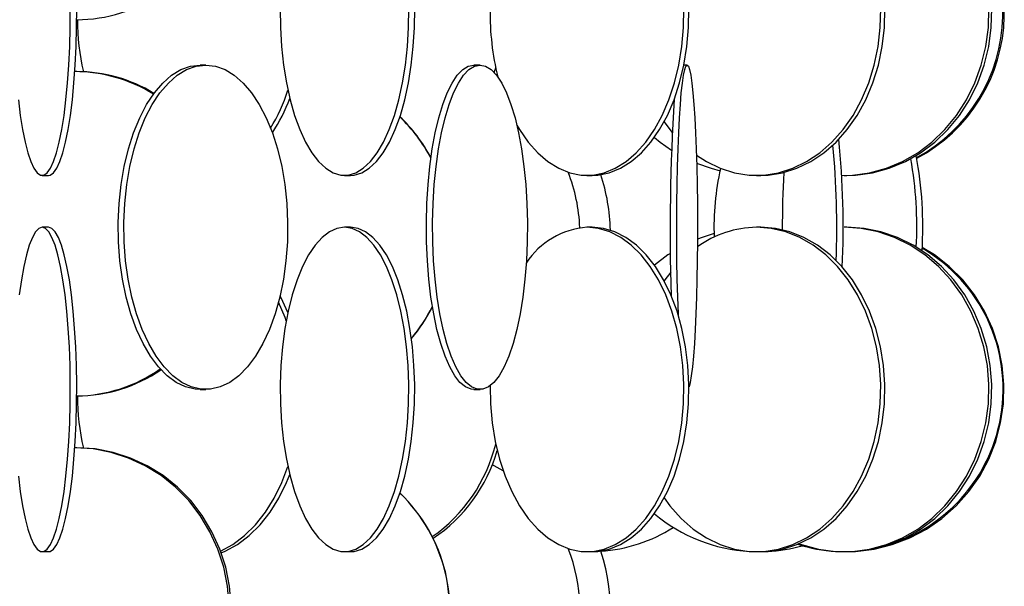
# Model space of a CAD drawing. Header units: millimetres. Extents: x 495 to 2657, y 518 to 2595.
# Tile 57 of 96: x 2467 to 2543, y 1743 to 1787. Entities that reach past the tile are written whole.
import ezdxf

# ---------------------------------------------------------------- set-up
doc = ezdxf.new("R2010")
doc.units = ezdxf.units.MM

msp = doc.modelspace()

# ---------------------------------------------------------------- linework, layer by layer
at = {"color": 7, "linetype": 'Continuous', "lineweight": 25}
for p, q in [((2471.718, 1786.548), (2471.722, 1786.548)), ((2481.664, 1783.048), (2481.232, 1783.048)), ((2502.798, 1783.048), (2502.32, 1783.048)), ((2518.757, 1783.048), (2518.512, 1783.048)), ((2471.722, 1782.548), (2471.575, 1782.548)), ((2504.093, 1782.237), (2504.124, 1782.338)), ((2469.057, 1774.548), (2469.549, 1774.548)), ((2492.354, 1774.548), (2492.813, 1774.548)), ((2511.039, 1774.548), (2511.44, 1774.548)), ((2524.104, 1774.548), (2524.426, 1774.548)), ((2530.846, 1774.548), (2531.07, 1774.548)), ((2469.549, 1770.548), (2469.057, 1770.548)), ((2492.813, 1770.548), (2492.354, 1770.548)), ((2511.44, 1770.548), (2511.039, 1770.548)), ((2524.426, 1770.548), (2524.104, 1770.548)), ((2531.07, 1770.548), (2530.846, 1770.548)), ((2481.232, 1758.048), (2481.664, 1758.048)), ((2502.32, 1758.048), (2502.798, 1758.048)), ((2471.718, 1757.548), (2471.722, 1757.548)), ((2471.722, 1753.548), (2471.575, 1753.548)), ((2469.057, 1745.548), (2469.549, 1745.548)), ((2492.354, 1745.548), (2492.813, 1745.548)), ((2511.039, 1745.548), (2511.44, 1745.548)), ((2524.104, 1745.548), (2524.426, 1745.548)), ((2530.846, 1745.548), (2531.07, 1745.548))]:
    msp.add_line(p, q, dxfattribs=at)
at = {"color": 7, "linetype": 'Continuous', "lineweight": 25, "flags": 128}
for points in [[(2467.222, 1780.376), (2467.372, 1779.172), (2467.545, 1778.08), (2467.74, 1777.113), (2467.953, 1776.285), (2468.182, 1775.609), (2468.423, 1775.093), (2468.673, 1774.745), (2468.928, 1774.57), (2469.186, 1774.57), (2469.441, 1774.745), (2469.691, 1775.093), (2469.932, 1775.609), (2470.161, 1776.285), (2470.374, 1777.113), (2470.569, 1778.08), (2470.743, 1779.172), (2470.893, 1780.376), (2471.017, 1781.673), (2471.113, 1783.045), (2471.181, 1784.474), (2471.219, 1785.938), (2471.227, 1787.419)], [(2469.549, 1774.548), (2469.678, 1774.57), (2469.933, 1774.745), (2470.183, 1775.093), (2470.424, 1775.609), (2470.653, 1776.285), (2470.867, 1777.113), (2471.061, 1778.08), (2471.235, 1779.172), (2471.385, 1780.376), (2471.509, 1781.673), (2471.606, 1783.045), (2471.674, 1784.474), (2471.712, 1785.938), (2471.719, 1787.419)], [(2487.405, 1787.419), (2487.422, 1785.938), (2487.509, 1784.474), (2487.664, 1783.045), (2487.884, 1781.673), (2488.167, 1780.376), (2488.509, 1779.172), (2488.905, 1778.08), (2489.35, 1777.113), (2489.836, 1776.285), (2490.358, 1775.609), (2490.908, 1775.093), (2491.478, 1774.745), (2492.061, 1774.57), (2492.647, 1774.57), (2493.23, 1774.745), (2493.8, 1775.093), (2494.35, 1775.609), (2494.872, 1776.285), (2495.358, 1777.113), (2495.803, 1778.08), (2496.198, 1779.172), (2496.54, 1780.376), (2496.824, 1781.673), (2497.044, 1783.045), (2497.199, 1784.474), (2497.285, 1785.938), (2497.303, 1787.419)], [(2492.813, 1774.548), (2493.106, 1774.57), (2493.689, 1774.745), (2494.259, 1775.093), (2494.809, 1775.609), (2495.331, 1776.285), (2495.817, 1777.113), (2496.262, 1778.08), (2496.658, 1779.172), (2497, 1780.376), (2497.283, 1781.673), (2497.503, 1783.045), (2497.658, 1784.474), (2497.744, 1785.938), (2497.762, 1787.419)], [(2505.638, 1778.42), (2505.839, 1778.08), (2506.509, 1777.113), (2507.243, 1776.285), (2508.03, 1775.609), (2508.859, 1775.093), (2509.718, 1774.745), (2510.597, 1774.57), (2511.481, 1774.57), (2512.359, 1774.745), (2513.219, 1775.093), (2514.048, 1775.609), (2514.835, 1776.285), (2515.568, 1777.113), (2516.238, 1778.08), (2516.835, 1779.172), (2517.351, 1780.376), (2517.778, 1781.673), (2518.11, 1783.045), (2518.343, 1784.474), (2518.474, 1785.938), (2518.5, 1787.419)], [(2511.44, 1774.548), (2511.882, 1774.57), (2512.76, 1774.745), (2513.62, 1775.093), (2514.449, 1775.609), (2515.236, 1776.285), (2515.969, 1777.113), (2516.639, 1778.08), (2517.236, 1779.172), (2517.752, 1780.376), (2518.179, 1781.673), (2518.511, 1783.045), (2518.744, 1784.474), (2518.875, 1785.938), (2518.901, 1787.419)], [(2519.474, 1776.107), (2520.244, 1775.609), (2521.308, 1775.093), (2522.41, 1774.745), (2523.537, 1774.57), (2524.671, 1774.57), (2525.798, 1774.745), (2526.901, 1775.093), (2527.964, 1775.609), (2528.974, 1776.285), (2529.915, 1777.113), (2530.774, 1778.08), (2531.54, 1779.172), (2532.201, 1780.376), (2532.749, 1781.673), (2533.175, 1783.045), (2533.474, 1784.474), (2533.642, 1785.938), (2533.676, 1787.419)], [(2524.426, 1774.548), (2524.993, 1774.57), (2526.119, 1774.745), (2527.222, 1775.093), (2528.286, 1775.609), (2529.295, 1776.285), (2530.236, 1777.113), (2531.095, 1778.08), (2531.861, 1779.172), (2532.523, 1780.376), (2533.07, 1781.673), (2533.497, 1783.045), (2533.796, 1784.474), (2533.963, 1785.938), (2533.997, 1787.419)], [(2530.668, 1774.55), (2531.508, 1774.57), (2532.822, 1774.745), (2534.108, 1775.093), (2535.349, 1775.609), (2536.526, 1776.285), (2537.624, 1777.113), (2538.627, 1778.08), (2539.52, 1779.172), (2540.292, 1780.376), (2540.93, 1781.673), (2541.428, 1783.045), (2541.777, 1784.474), (2541.972, 1785.938), (2542.011, 1787.419)], [(2531.07, 1774.548), (2531.732, 1774.57), (2533.046, 1774.745), (2534.333, 1775.093), (2535.573, 1775.609), (2536.751, 1776.285), (2537.848, 1777.113), (2538.851, 1778.08), (2539.744, 1779.172), (2540.516, 1780.376), (2541.155, 1781.673), (2541.652, 1783.045), (2542.001, 1784.474), (2542.197, 1785.938), (2542.236, 1787.419)], [(2481.232, 1758.048), (2480.858, 1758.07), (2480.115, 1758.245), (2479.388, 1758.593), (2478.687, 1759.109), (2478.022, 1759.785), (2477.401, 1760.613), (2476.834, 1761.58), (2476.329, 1762.672), (2475.893, 1763.876), (2475.532, 1765.173), (2475.251, 1766.545), (2475.054, 1767.974), (2474.943, 1769.438), (2474.921, 1770.919), (2474.988, 1772.394), (2475.142, 1773.843), (2475.381, 1775.246), (2475.703, 1776.583), (2476.102, 1777.836), (2476.574, 1778.986), (2477.11, 1780.017), (2477.705, 1780.916), (2478.349, 1781.669), (2479.034, 1782.266), (2479.749, 1782.699), (2480.486, 1782.961), (2481.232, 1783.048)], [(2481.664, 1783.048), (2482.411, 1782.961), (2483.147, 1782.699), (2483.862, 1782.266), (2484.547, 1781.669), (2485.191, 1780.916), (2485.786, 1780.017), (2486.322, 1778.986), (2486.794, 1777.836), (2487.193, 1776.583), (2487.515, 1775.246), (2487.754, 1773.843), (2487.909, 1772.394), (2487.975, 1770.919), (2487.953, 1769.438), (2487.842, 1767.974), (2487.645, 1766.545), (2487.364, 1765.173), (2487.003, 1763.876), (2486.567, 1762.672), (2486.062, 1761.58), (2485.495, 1760.613), (2484.875, 1759.785), (2484.209, 1759.109), (2483.508, 1758.593), (2482.781, 1758.245), (2482.038, 1758.07), (2481.29, 1758.07), (2480.547, 1758.245), (2479.82, 1758.593), (2479.119, 1759.109), (2478.453, 1759.785), (2477.833, 1760.613), (2477.266, 1761.58), (2476.761, 1762.672), (2476.325, 1763.876), (2475.964, 1765.173), (2475.683, 1766.545), (2475.485, 1767.974), (2475.375, 1769.438), (2475.353, 1770.919), (2475.419, 1772.394), (2475.573, 1773.843), (2475.813, 1775.246), (2476.135, 1776.583), (2476.534, 1777.836), (2477.005, 1778.986), (2477.542, 1780.017), (2478.137, 1780.916), (2478.781, 1781.669), (2479.465, 1782.266), (2480.181, 1782.699), (2480.917, 1782.961), (2481.664, 1783.048)], [(2502.32, 1758.048), (2502.103, 1758.07), (2501.673, 1758.245), (2501.252, 1758.593), (2500.846, 1759.109), (2500.461, 1759.785), (2500.101, 1760.613), (2499.773, 1761.58), (2499.481, 1762.672), (2499.228, 1763.876), (2499.019, 1765.173), (2498.857, 1766.545), (2498.742, 1767.974), (2498.678, 1769.438), (2498.666, 1770.919), (2498.704, 1772.394), (2498.793, 1773.843), (2498.932, 1775.246), (2499.118, 1776.583), (2499.349, 1777.836), (2499.622, 1778.986), (2499.933, 1780.017), (2500.277, 1780.916), (2500.65, 1781.669), (2501.047, 1782.266), (2501.461, 1782.699), (2501.887, 1782.961), (2502.32, 1783.048)], [(2502.798, 1783.048), (2503.23, 1782.961), (2503.657, 1782.699), (2504.071, 1782.266), (2504.467, 1781.669), (2504.84, 1780.916), (2505.184, 1780.017), (2505.495, 1778.986), (2505.768, 1777.836), (2505.999, 1776.583), (2506.186, 1775.246), (2506.324, 1773.843), (2506.414, 1772.394), (2506.452, 1770.919), (2506.439, 1769.438), (2506.375, 1767.974), (2506.261, 1766.545), (2506.098, 1765.173), (2505.889, 1763.876), (2505.637, 1762.672), (2505.344, 1761.58), (2505.016, 1760.613), (2504.657, 1759.785), (2504.272, 1759.109), (2503.866, 1758.593), (2503.445, 1758.245), (2503.014, 1758.07), (2502.581, 1758.07), (2502.151, 1758.245), (2501.73, 1758.593), (2501.324, 1759.109), (2500.939, 1759.785), (2500.58, 1760.613), (2500.251, 1761.58), (2499.959, 1762.672), (2499.707, 1763.876), (2499.497, 1765.173), (2499.335, 1766.545), (2499.22, 1767.974), (2499.157, 1769.438), (2499.144, 1770.919), (2499.182, 1772.394), (2499.271, 1773.843), (2499.41, 1775.246), (2499.596, 1776.583), (2499.828, 1777.836), (2500.101, 1778.986), (2500.411, 1780.017), (2500.756, 1780.916), (2501.129, 1781.669), (2501.525, 1782.266), (2501.939, 1782.699), (2502.366, 1782.961), (2502.798, 1783.048)], [(2518.085, 1763.741), (2518.08, 1763.876), (2518.034, 1765.173), (2517.998, 1766.545), (2517.973, 1767.974), (2517.959, 1769.438), (2517.957, 1770.919), (2517.965, 1772.394), (2517.985, 1773.843), (2518.015, 1775.246), (2518.056, 1776.583), (2518.106, 1777.836), (2518.166, 1778.986), (2518.234, 1780.017), (2518.31, 1780.916), (2518.391, 1781.669), (2518.478, 1782.266), (2518.569, 1782.699), (2518.662, 1782.961), (2518.757, 1783.048)], [(2518.757, 1783.048), (2518.852, 1782.961), (2518.945, 1782.699), (2519.036, 1782.266), (2519.122, 1781.669), (2519.204, 1780.916), (2519.279, 1780.017), (2519.348, 1778.986), (2519.407, 1777.836), (2519.458, 1776.583), (2519.499, 1775.246), (2519.529, 1773.843), (2519.549, 1772.394), (2519.557, 1770.919), (2519.554, 1769.438), (2519.54, 1767.974), (2519.515, 1766.545), (2519.48, 1765.173), (2519.434, 1763.876), (2519.379, 1762.672), (2519.315, 1761.58), (2519.243, 1760.613), (2519.164, 1759.785), (2519.08, 1759.109), (2518.991, 1758.593), (2518.903, 1758.259)], [(2503.903, 1782.464), (2503.926, 1782.545), (2504.009, 1782.844)], [(2516.987, 1778.685), (2517.434, 1778.08), (2517.609, 1777.864)], [(2516.235, 1777.469), (2516.68, 1777.113), (2517.554, 1776.503)], [(2519.492, 1775.495), (2520.614, 1775.093), (2521.292, 1774.907)], [(2467.222, 1751.376), (2467.372, 1750.172), (2467.545, 1749.08), (2467.74, 1748.113), (2467.953, 1747.285), (2468.182, 1746.609), (2468.423, 1746.093), (2468.673, 1745.745), (2468.928, 1745.57), (2469.186, 1745.57), (2469.441, 1745.745), (2469.691, 1746.093), (2469.932, 1746.609), (2470.161, 1747.285), (2470.374, 1748.113), (2470.569, 1749.08), (2470.743, 1750.172), (2470.893, 1751.376), (2471.017, 1752.673), (2471.113, 1754.045), (2471.181, 1755.474), (2471.219, 1756.938), (2471.227, 1758.419), (2471.204, 1759.894), (2471.151, 1761.343), (2471.069, 1762.746), (2470.958, 1764.083), (2470.821, 1765.336), (2470.659, 1766.486), (2470.474, 1767.517), (2470.27, 1768.416), (2470.048, 1769.169), (2469.813, 1769.766), (2469.567, 1770.199), (2469.314, 1770.461), (2469.057, 1770.548)], [(2469.057, 1770.548), (2468.8, 1770.461), (2468.547, 1770.199), (2468.301, 1769.766), (2468.066, 1769.169), (2467.844, 1768.416), (2467.64, 1767.517), (2467.456, 1766.486), (2467.293, 1765.336)], [(2469.549, 1745.548), (2469.678, 1745.57), (2469.933, 1745.745), (2470.183, 1746.093), (2470.424, 1746.609), (2470.653, 1747.285), (2470.867, 1748.113), (2471.061, 1749.08), (2471.235, 1750.172), (2471.385, 1751.376), (2471.509, 1752.673), (2471.606, 1754.045), (2471.674, 1755.474), (2471.712, 1756.938), (2471.719, 1758.419), (2471.696, 1759.894), (2471.643, 1761.343), (2471.561, 1762.746), (2471.45, 1764.083), (2471.313, 1765.336), (2471.151, 1766.486), (2470.966, 1767.517), (2470.762, 1768.416), (2470.541, 1769.169), (2470.305, 1769.766), (2470.059, 1770.199), (2469.806, 1770.461), (2469.549, 1770.548)], [(2492.354, 1770.548), (2491.768, 1770.461), (2491.191, 1770.199), (2490.63, 1769.766), (2490.093, 1769.169), (2489.588, 1768.416), (2489.122, 1767.517), (2488.701, 1766.486), (2488.331, 1765.336), (2488.018, 1764.083), (2487.766, 1762.746), (2487.578, 1761.343), (2487.457, 1759.894), (2487.405, 1758.419), (2487.422, 1756.938), (2487.509, 1755.474), (2487.664, 1754.045), (2487.884, 1752.673), (2488.167, 1751.376), (2488.509, 1750.172), (2488.905, 1749.08), (2489.35, 1748.113), (2489.836, 1747.285), (2490.358, 1746.609), (2490.908, 1746.093), (2491.478, 1745.745), (2492.061, 1745.57), (2492.647, 1745.57), (2493.23, 1745.745), (2493.8, 1746.093), (2494.35, 1746.609), (2494.872, 1747.285), (2495.358, 1748.113), (2495.803, 1749.08), (2496.198, 1750.172), (2496.54, 1751.376), (2496.824, 1752.673), (2497.044, 1754.045), (2497.199, 1755.474), (2497.285, 1756.938), (2497.303, 1758.419), (2497.251, 1759.894), (2497.13, 1761.343), (2496.942, 1762.746), (2496.69, 1764.083), (2496.377, 1765.336), (2496.007, 1766.486), (2495.586, 1767.517), (2495.12, 1768.416), (2494.615, 1769.169), (2494.078, 1769.766), (2493.517, 1770.199), (2492.939, 1770.461), (2492.354, 1770.548)], [(2492.813, 1745.548), (2493.106, 1745.57), (2493.689, 1745.745), (2494.259, 1746.093), (2494.809, 1746.609), (2495.331, 1747.285), (2495.817, 1748.113), (2496.262, 1749.08), (2496.658, 1750.172), (2497, 1751.376), (2497.283, 1752.673), (2497.503, 1754.045), (2497.658, 1755.474), (2497.744, 1756.938), (2497.762, 1758.419), (2497.71, 1759.894), (2497.589, 1761.343), (2497.401, 1762.746), (2497.149, 1764.083), (2496.836, 1765.336), (2496.466, 1766.486), (2496.045, 1767.517), (2495.579, 1768.416), (2495.074, 1769.169), (2494.537, 1769.766), (2493.976, 1770.199), (2493.399, 1770.461), (2492.813, 1770.548)], [(2503.576, 1758.335), (2503.604, 1756.938), (2503.734, 1755.474), (2503.967, 1754.045), (2504.3, 1752.673), (2504.727, 1751.376), (2505.242, 1750.172), (2505.839, 1749.08), (2506.509, 1748.113), (2507.243, 1747.285), (2508.03, 1746.609), (2508.859, 1746.093), (2509.718, 1745.745), (2510.597, 1745.57), (2511.481, 1745.57), (2512.359, 1745.745), (2513.219, 1746.093), (2514.048, 1746.609), (2514.835, 1747.285), (2515.568, 1748.113), (2516.238, 1749.08), (2516.835, 1750.172), (2517.351, 1751.376), (2517.778, 1752.673), (2518.11, 1754.045), (2518.343, 1755.474), (2518.474, 1756.938), (2518.5, 1758.419), (2518.421, 1759.894), (2518.239, 1761.343), (2517.956, 1762.746), (2517.576, 1764.083), (2517.104, 1765.336), (2516.546, 1766.486), (2515.912, 1767.517), (2515.209, 1768.416), (2514.447, 1769.169), (2513.638, 1769.766), (2512.792, 1770.199), (2511.922, 1770.461), (2511.039, 1770.548), (2511.039, 1770.548)], [(2511.44, 1745.548), (2511.882, 1745.57), (2512.76, 1745.745), (2513.62, 1746.093), (2514.449, 1746.609), (2515.236, 1747.285), (2515.969, 1748.113), (2516.639, 1749.08), (2517.236, 1750.172), (2517.752, 1751.376), (2518.179, 1752.673), (2518.511, 1754.045), (2518.744, 1755.474), (2518.875, 1756.938), (2518.901, 1758.419), (2518.822, 1759.894), (2518.64, 1761.343), (2518.357, 1762.746), (2517.977, 1764.083), (2517.505, 1765.336), (2516.947, 1766.486), (2516.313, 1767.517), (2515.61, 1768.416), (2514.848, 1769.169), (2514.039, 1769.766), (2513.193, 1770.199), (2512.323, 1770.461), (2511.44, 1770.548)], [(2516.987, 1749.685), (2517.434, 1749.08), (2518.294, 1748.113), (2519.235, 1747.285), (2520.244, 1746.609), (2521.308, 1746.093), (2522.41, 1745.745), (2523.537, 1745.57), (2524.671, 1745.57), (2525.798, 1745.745), (2526.901, 1746.093), (2527.964, 1746.609), (2528.974, 1747.285), (2529.915, 1748.113), (2530.774, 1749.08), (2531.54, 1750.172), (2532.201, 1751.376), (2532.749, 1752.673), (2533.175, 1754.045), (2533.474, 1755.474), (2533.642, 1756.938), (2533.676, 1758.419), (2533.575, 1759.894), (2533.341, 1761.343), (2532.978, 1762.746), (2532.49, 1764.083), (2531.884, 1765.336), (2531.169, 1766.486), (2530.355, 1767.517), (2529.454, 1768.416), (2528.477, 1769.169), (2527.438, 1769.766), (2526.353, 1770.199), (2525.237, 1770.461), (2524.104, 1770.548), (2524.104, 1770.548)], [(2524.426, 1745.548), (2524.993, 1745.57), (2526.119, 1745.745), (2527.222, 1746.093), (2528.286, 1746.609), (2529.295, 1747.285), (2530.236, 1748.113), (2531.095, 1749.08), (2531.861, 1750.172), (2532.523, 1751.376), (2533.07, 1752.673), (2533.497, 1754.045), (2533.796, 1755.474), (2533.963, 1756.938), (2533.997, 1758.419), (2533.896, 1759.894), (2533.662, 1761.343), (2533.299, 1762.746), (2532.811, 1764.083), (2532.206, 1765.336), (2531.491, 1766.486), (2530.677, 1767.517), (2529.775, 1768.416), (2528.798, 1769.169), (2527.76, 1769.766), (2526.675, 1770.199), (2525.558, 1770.461), (2524.426, 1770.548)], [(2527.389, 1746.162), (2527.583, 1746.093), (2528.87, 1745.745), (2530.184, 1745.57), (2531.508, 1745.57), (2532.822, 1745.745), (2534.108, 1746.093), (2535.349, 1746.609), (2536.526, 1747.285), (2537.624, 1748.113), (2538.627, 1749.08), (2539.52, 1750.172), (2540.292, 1751.376), (2540.93, 1752.673), (2541.428, 1754.045), (2541.777, 1755.474), (2541.972, 1756.938), (2542.011, 1758.419), (2541.894, 1759.894), (2541.621, 1761.343), (2541.197, 1762.746), (2540.628, 1764.083), (2539.922, 1765.336), (2539.088, 1766.486), (2538.138, 1767.517), (2537.086, 1768.416), (2535.947, 1769.169), (2534.735, 1769.766), (2533.47, 1770.199), (2532.167, 1770.461), (2530.846, 1770.548), (2530.846, 1770.548)], [(2531.07, 1745.548), (2531.732, 1745.57), (2533.046, 1745.745), (2534.333, 1746.093), (2535.573, 1746.609), (2536.751, 1747.285), (2537.848, 1748.113), (2538.851, 1749.08), (2539.744, 1750.172), (2540.516, 1751.376), (2541.155, 1752.673), (2541.652, 1754.045), (2542.001, 1755.474), (2542.197, 1756.938), (2542.236, 1758.419), (2542.118, 1759.894), (2541.846, 1761.343), (2541.422, 1762.746), (2540.853, 1764.083), (2540.146, 1765.336), (2539.312, 1766.486), (2538.363, 1767.517), (2537.311, 1768.416), (2536.171, 1769.169), (2534.96, 1769.766), (2533.694, 1770.199), (2532.391, 1770.461), (2531.07, 1770.548)], [(2520.833, 1770.068), (2519.912, 1769.766), (2519.555, 1769.627)], [(2531.684, 1745.567), (2531.736, 1745.57), (2533.167, 1745.745), (2534.568, 1746.093), (2535.919, 1746.609), (2537.201, 1747.285), (2538.396, 1748.113), (2539.488, 1749.08), (2540.461, 1750.172), (2541.301, 1751.376), (2541.997, 1752.673), (2542.538, 1754.045), (2542.918, 1755.474), (2543.131, 1756.938), (2543.173, 1758.419), (2543.045, 1759.894), (2542.749, 1761.343), (2542.287, 1762.746), (2541.667, 1764.083), (2540.898, 1765.336), (2539.99, 1766.486), (2538.956, 1767.517), (2537.811, 1768.416), (2536.879, 1769)], [(2517.468, 1768.539), (2517.282, 1768.416), (2516.235, 1767.628)], [(2517.489, 1767.085), (2517.039, 1766.486), (2516.987, 1766.412)], [(2487.995, 1763.978), (2487.611, 1764.836), (2487.387, 1765.271)], [(2487.87, 1763.35), (2487.785, 1763.583), (2487.268, 1764.789)], [(2483.464, 1741.419), (2483.339, 1742.894), (2483.048, 1744.343), (2482.597, 1745.746), (2481.99, 1747.083), (2481.238, 1748.336), (2480.349, 1749.486), (2479.338, 1750.517), (2478.217, 1751.416), (2477.003, 1752.169), (2475.713, 1752.766), (2474.364, 1753.199), (2472.977, 1753.461), (2471.569, 1753.548), (2471.569, 1753.548)], [(2483.617, 1741.419), (2483.492, 1742.894), (2483.201, 1744.343), (2482.75, 1745.746), (2482.144, 1747.083), (2481.391, 1748.336), (2480.503, 1749.486), (2479.491, 1750.517), (2478.37, 1751.416), (2477.156, 1752.169), (2475.866, 1752.766), (2474.517, 1753.199), (2473.13, 1753.461), (2471.722, 1753.548)], [(2482.807, 1745.594), (2483.753, 1746.109), (2484.652, 1746.785), (2485.49, 1747.613), (2486.256, 1748.58), (2486.938, 1749.672), (2487.528, 1750.876), (2487.996, 1752.114)], [(2504.583, 1751.773), (2503.889, 1752.169), (2503.74, 1752.246)], [(2482.856, 1745.462), (2483.17, 1745.593), (2484.118, 1746.109), (2485.017, 1746.785), (2485.856, 1747.613), (2486.621, 1748.58), (2487.304, 1749.672), (2487.893, 1750.876), (2488.14, 1751.486)]]:
    msp.add_lwpolyline(points, dxfattribs=at)
at = {"color": 7, "linetype": 'Continuous', "lineweight": 25}
for centre, radius, start, end in [((2530.436, 1787.051), 12.647, 298.35393, 59.39089), ((2530.554, 1787.051), 12.644, 297.80457, 59.98812), ((2471.698, 1798.051), 11.502, 270.1224, 304.49732), ((2523.564, 1787.003), 19.991, 179.04766, 194.12705), ((2489.551, 1786.516), 17.77, 179.89621, 192.94059), ((2471.55, 1771.072), 11.477, 58.0367, 89.90444), ((2471.704, 1771.075), 11.473, 58.64797, 89.90722), ((2474.873, 1785.357), 13.792, 328.70942, 342.08326), ((2475.593, 1785.18), 13.396, 326.73838, 339.48785), ((2671.43, 1770.465), 153.985, 176.29536, 181.93295), ((2487.954, 1770.052), 12.499, 27.78225, 46.10435), ((2487.973, 1770.052), 12.499, 27.92964, 46.19596), ((2462.557, 1770.531), 68.225, 357.43293, 5.71499), ((2462.997, 1770.588), 67.294, 357.77883, 5.36622), ((2506.167, 1770.569), 30.292, 357.07194, 10.00256), ((2506.705, 1770.564), 30.215, 356.53032, 10.50296), ((2497.701, 1770.056), 12.793, 2.11521, 21.70605), ((2541.265, 1770.565), 20.439, 167.22885, 182.14615), ((2597.13, 1770.585), 71.04, 176.62435, 180.18302), ((2498.73, 1770.062), 14.113, 1.07083, 18.74056), ((2511.461, 1764.488), 6.075, 93.98704, 147.03791), ((2524.215, 1762.568), 7.981, 90.79279, 125.75018), ((2530.525, 1758.073), 12.583, 281.25858, 59.68814), ((2487.954, 1770.045), 12.5, 319.87304, 333.38475), ((2487.972, 1770.045), 12.5, 319.75646, 333.23891), ((2471.543, 1769.057), 11.509, 270.87473, 305.05503), ((2471.698, 1769.051), 11.502, 270.1224, 304.49732), ((2489.551, 1757.516), 17.77, 179.89621, 192.94059), ((2492.054, 1756.786), 12.312, 305.0345, 346.17708), ((2492.399, 1756.718), 12.203, 303.78942, 343.91934), ((2487.973, 1741.049), 12.502, 275.67982, 46.20421), ((2487.954, 1741.049), 12.502, 275.76717, 46.11261), ((2524.265, 1758.048), 12.5, 230.02941, 266.85004), ((2511.276, 1757.499), 11.952, 273.96724, 302.47232), ((2524.265, 1758.048), 12.5, 273.14996, 285.60766), ((2530.904, 1757.419), 11.87, 252.21186, 266.7548), ((2497.822, 1741.052), 12.682, 302.49918, 21.92268), ((2498.762, 1741.056), 14.085, 333.74762, 18.71831)]:
    msp.add_arc(centre, radius, start, end, dxfattribs=at)

doc.saveas('drawing.dxf')
